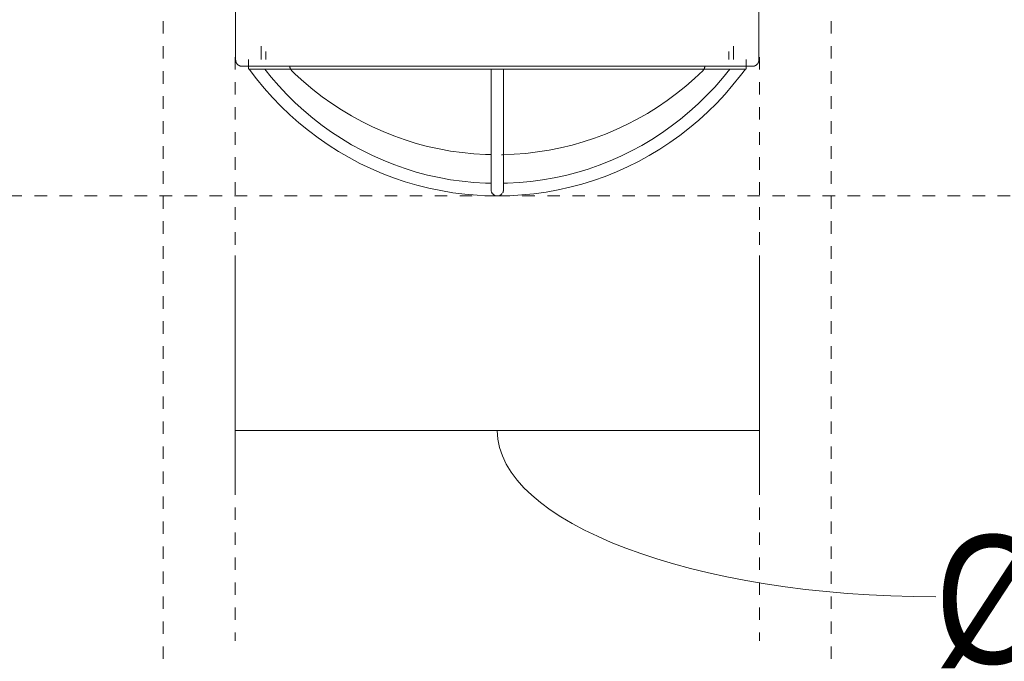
# Model space of a CAD drawing. Header units: millimetres. Extents: x 5770 to 11194, y -2990 to 7544.
# Tile 5 of 10: x 6480 to 6716, y 1375 to 1528. Entities that reach past the tile are written whole.
import ezdxf

# ---------------------------------------------------------------- set-up
doc = ezdxf.new("R2010")
doc.units = ezdxf.units.MM
doc.linetypes.add('Dash', pattern=[6, 3, -3])
doc.layers.add('A-ANNO-DIMS', color=7, linetype='Dash', lineweight=9, true_color=0xd2d2d2)
doc.layers.add('A-ANNO-DIMS-14', color=7, linetype='Continuous', lineweight=9)
doc.layers.add('E-LITE-EQPM', color=7, linetype='Continuous', lineweight=20)
doc.styles.add('Arial Narrow', font='ARIALN.TTF', dxfattribs={"height": 30.8})
doc.dimstyles.new('FARO_-_2_2mm_Arial_Narrow_mm_Inch_Left', dxfattribs={"dimscale": 304.8, "dimtxt": 31.521674, "dimasz": 0, "dimexe": 0.137795, "dimexo": 0.0625, "dimgap": 0.022966, "dimtad": 1, "dimdec": 0, "dimzin": 0, "dimdsep": 46, "dimtxsty": 'Arial Narrow', "dimblk1": 'NONE', "dimblk2": 'NONE', "dimsah": 1, "dimcen": 0.09, "dimadec": 0, "dimazin": 0, "dimtfac": 1, "dimtdec": 4, "dimtix": 1, "dimtmove": 1, "dimatfit": 3, "dimfxl": 0.045932, "dimfxlon": 1, "dimtvp": 1, "dimtolj": 1, "dimtzin": 0, "dimarcsym": 2})

# ---------------------------------------------------------------- blocks, each defined once
blk = doc.blocks.new('32060-10 - 32060 TUBEFAN Matt black ceiling fan with DC motor-512121-Alzado_PDF')
at = {"layer": 'E-LITE-EQPM'}
for p, q in [((6532, 1552.29), (6532, 1518.84)), ((6657.51, 1518.84), (6657.51, 1552.29)), ((6538.11, 1522.14), (6538.11, 1518.89)), ((6539.26, 1520.87), (6539.26, 1518.89)), ((6650.26, 1518.89), (6650.26, 1520.87)), ((6651.41, 1518.89), (6651.41, 1522.14)), ((6535.07, 1518.89), (6535.07, 1516.64)), ((6654.45, 1516.64), (6654.45, 1518.89)), ((6535.23, 1516.64), (6594.76, 1516.64)), ((6594.76, 1516.64), (6654.28, 1516.64))]:
    blk.add_line(p, q, dxfattribs=at)
at = {"layer": 'E-LITE-EQPM', "flags": 128}
for points in [[(6533.55, 1517.29), (6533.48, 1517.29), (6533.42, 1517.3), (6533.36, 1517.3), (6533.3, 1517.31), (6533.24, 1517.32), (6533.18, 1517.34), (6533.12, 1517.35), (6533.06, 1517.37), (6533, 1517.39), (6532.94, 1517.42), (6532.89, 1517.44), (6532.83, 1517.47), (6532.78, 1517.5), (6532.73, 1517.53), (6532.67, 1517.56), (6532.62, 1517.6), (6532.58, 1517.64), (6532.53, 1517.68), (6532.48, 1517.72), (6532.44, 1517.76), (6532.4, 1517.81), (6532.36, 1517.85), (6532.32, 1517.9), (6532.28, 1517.95), (6532.25, 1518), (6532.21, 1518.06), (6532.18, 1518.11), (6532.16, 1518.16), (6532.13, 1518.22), (6532.11, 1518.28), (6532.09, 1518.34), (6532.07, 1518.39), (6532.05, 1518.45), (6532.04, 1518.51), (6532.02, 1518.57), (6532.02, 1518.64), (6532.01, 1518.7), (6532, 1518.76), (6532, 1518.82), (6532, 1518.84)], [(6657.51, 1518.84), (6657.51, 1518.78), (6657.51, 1518.71), (6657.5, 1518.65), (6657.49, 1518.59), (6657.48, 1518.53), (6657.47, 1518.47), (6657.45, 1518.41), (6657.43, 1518.35), (6657.41, 1518.29), (6657.39, 1518.24), (6657.36, 1518.18), (6657.34, 1518.12), (6657.31, 1518.07), (6657.28, 1518.02), (6657.24, 1517.97), (6657.21, 1517.92), (6657.17, 1517.87), (6657.13, 1517.82), (6657.09, 1517.77), (6657.04, 1517.73), (6657, 1517.69), (6656.95, 1517.65), (6656.9, 1517.61), (6656.85, 1517.57), (6656.8, 1517.54), (6656.75, 1517.51), (6656.7, 1517.48), (6656.64, 1517.45), (6656.58, 1517.42), (6656.53, 1517.4), (6656.47, 1517.38), (6656.41, 1517.36), (6656.35, 1517.34), (6656.29, 1517.33), (6656.23, 1517.32), (6656.17, 1517.31), (6656.11, 1517.3), (6656.05, 1517.3), (6655.99, 1517.29), (6655.97, 1517.29)], [(6535.85, 1517.29), (6535.46, 1517.29), (6534.9, 1517.29), (6534.44, 1517.29), (6534.07, 1517.29), (6533.8, 1517.29), (6533.62, 1517.29), (6533.55, 1517.29), (6533.55, 1517.29)], [(6533.55, 1517.29), (6533.59, 1517.29), (6533.74, 1517.29), (6533.99, 1517.29), (6534.33, 1517.29), (6534.77, 1517.29), (6535.3, 1517.29), (6535.93, 1517.29), (6536.65, 1517.29), (6537.47, 1517.29), (6538.38, 1517.29), (6539.38, 1517.29), (6540.46, 1517.29), (6541.64, 1517.29), (6542.9, 1517.29), (6544.24, 1517.29), (6545.66, 1517.29), (6547.16, 1517.29), (6548.74, 1517.29), (6550.39, 1517.29), (6552.11, 1517.29), (6553.9, 1517.29), (6555.76, 1517.29), (6557.67, 1517.29), (6559.65, 1517.29), (6561.68, 1517.29), (6563.77, 1517.29), (6565.91, 1517.29), (6568.09, 1517.29), (6570.31, 1517.29), (6572.58, 1517.29), (6574.88, 1517.29), (6577.21, 1517.29), (6579.57, 1517.29), (6581.95, 1517.29), (6584.35, 1517.29), (6586.77, 1517.29), (6589.21, 1517.29), (6591.65, 1517.29), (6594.1, 1517.29), (6594.76, 1517.29)], [(6535.27, 1516.64), (6537.03, 1514.29), (6538.88, 1512.02), (6540.83, 1509.82), (6542.86, 1507.71), (6544.97, 1505.67), (6547.17, 1503.73), (6549.44, 1501.87), (6551.78, 1500.1), (6554.19, 1498.43), (6556.67, 1496.86), (6559.21, 1495.38), (6561.8, 1494.01), (6564.45, 1492.75), (6567.14, 1491.59), (6569.88, 1490.54), (6572.66, 1489.6), (6575.48, 1488.77), (6578.32, 1488.06), (6581.19, 1487.46), (6584.09, 1486.97), (6587, 1486.6), (6589.92, 1486.35), (6592.85, 1486.22), (6594.76, 1486.19)], [(6593.26, 1489.22), (6591.94, 1489.25), (6589.14, 1489.42), (6586.34, 1489.7), (6583.55, 1490.09), (6580.78, 1490.6), (6578.03, 1491.21), (6575.32, 1491.93), (6572.63, 1492.76), (6569.97, 1493.7), (6567.36, 1494.75), (6564.79, 1495.89), (6562.27, 1497.14), (6559.8, 1498.49), (6557.39, 1499.94), (6555.03, 1501.48), (6552.74, 1503.12), (6550.52, 1504.84), (6548.37, 1506.65), (6546.29, 1508.55), (6544.29, 1510.53), (6542.37, 1512.59), (6540.54, 1514.72), (6539, 1516.64)], [(6545.41, 1516.29), (6545.37, 1516.33), (6545.34, 1516.37), (6545.3, 1516.41), (6545.27, 1516.46), (6545.23, 1516.5), (6545.2, 1516.55), (6545.18, 1516.6), (6545.15, 1516.65), (6545.13, 1516.7), (6545.1, 1516.75), (6545.08, 1516.8), (6545.07, 1516.85), (6545.05, 1516.91), (6545.04, 1516.96), (6545.02, 1517.01), (6545.01, 1517.07), (6545.01, 1517.12), (6545, 1517.18), (6545, 1517.23), (6545, 1517.28)], [(6593.26, 1496.1), (6591.94, 1496.13), (6589.14, 1496.3), (6586.34, 1496.58), (6583.55, 1496.97), (6580.78, 1497.48), (6578.04, 1498.09), (6575.32, 1498.81), (6572.63, 1499.64), (6569.98, 1500.58), (6567.37, 1501.63), (6564.8, 1502.77), (6562.28, 1504.02), (6559.81, 1505.37), (6557.4, 1506.82), (6555.05, 1508.36), (6552.76, 1509.99), (6550.53, 1511.72), (6548.38, 1513.53), (6546.3, 1515.43), (6545.41, 1516.29)], [(6593.26, 1516.64), (6593.26, 1514.37), (6593.26, 1512.17), (6593.26, 1510.05), (6593.26, 1508), (6593.26, 1506.04), (6593.26, 1504.17), (6593.26, 1502.38), (6593.26, 1500.69), (6593.26, 1499.09), (6593.26, 1497.58), (6593.26, 1496.18), (6593.26, 1494.87), (6593.26, 1493.67), (6593.26, 1492.58), (6593.26, 1491.59), (6593.26, 1490.71), (6593.26, 1489.94), (6593.26, 1489.28), (6593.26, 1488.74), (6593.26, 1488.31), (6593.26, 1487.99), (6593.26, 1487.79), (6593.26, 1487.71)], [(6594.76, 1517.29), (6597.21, 1517.29), (6599.65, 1517.29), (6602.08, 1517.29), (6604.51, 1517.29), (6606.92, 1517.29), (6609.31, 1517.29), (6611.67, 1517.29), (6614.01, 1517.29), (6616.32, 1517.29), (6618.59, 1517.29), (6620.83, 1517.29), (6623.02, 1517.29), (6625.17, 1517.29), (6627.27, 1517.29), (6629.32, 1517.29), (6631.31, 1517.29), (6633.25, 1517.29), (6635.12, 1517.29), (6636.93, 1517.29), (6638.67, 1517.29), (6640.34, 1517.29), (6641.94, 1517.29), (6643.46, 1517.29), (6644.9, 1517.29), (6646.26, 1517.29), (6647.55, 1517.29), (6648.74, 1517.29), (6649.85, 1517.29), (6650.88, 1517.29), (6651.81, 1517.29), (6652.65, 1517.29), (6653.4, 1517.29), (6654.05, 1517.29), (6654.61, 1517.29), (6655.08, 1517.29), (6655.45, 1517.29), (6655.72, 1517.29), (6655.89, 1517.29), (6655.96, 1517.29), (6655.97, 1517.29)], [(6594.76, 1486.19), (6597.69, 1486.25), (6600.62, 1486.43), (6603.54, 1486.72), (6606.44, 1487.13), (6609.33, 1487.65), (6612.19, 1488.3), (6615.03, 1489.05), (6617.83, 1489.92), (6620.6, 1490.89), (6623.32, 1491.98), (6626, 1493.18), (6628.63, 1494.48), (6631.2, 1495.89), (6633.72, 1497.4), (6636.17, 1499), (6638.56, 1500.71), (6640.88, 1502.51), (6643.12, 1504.4), (6645.29, 1506.38), (6647.38, 1508.44), (6649.38, 1510.58), (6651.29, 1512.81), (6653.11, 1515.11), (6654.25, 1516.64)], [(6644.1, 1516.29), (6642.06, 1514.36), (6639.94, 1512.51), (6637.75, 1510.74), (6635.49, 1509.07), (6633.16, 1507.49), (6630.78, 1506), (6628.33, 1504.6), (6625.83, 1503.31), (6623.29, 1502.12), (6620.69, 1501.03), (6618.06, 1500.05), (6615.38, 1499.17), (6612.68, 1498.4), (6609.94, 1497.73), (6607.19, 1497.18), (6604.41, 1496.74), (6601.61, 1496.41), (6598.81, 1496.19), (6596, 1496.08), (6595.78, 1496.08)], [(6596.26, 1487.71), (6596.26, 1487.83), (6596.26, 1488.06), (6596.26, 1488.4), (6596.26, 1488.86), (6596.26, 1489.44), (6596.26, 1490.12), (6596.26, 1490.92), (6596.26, 1491.83), (6596.26, 1492.84), (6596.26, 1493.96), (6596.26, 1495.19), (6596.26, 1496.52), (6596.26, 1497.95), (6596.26, 1499.48), (6596.26, 1501.1), (6596.26, 1502.82), (6596.26, 1504.63), (6596.26, 1506.53), (6596.26, 1508.51), (6596.26, 1510.57), (6596.26, 1512.71), (6596.26, 1514.93), (6596.26, 1516.64)], [(6650.51, 1516.64), (6648.75, 1514.44), (6646.9, 1512.32), (6644.97, 1510.27), (6642.96, 1508.31), (6640.88, 1506.42), (6638.71, 1504.62), (6636.48, 1502.9), (6634.18, 1501.28), (6631.82, 1499.75), (6629.4, 1498.32), (6626.93, 1496.98), (6624.4, 1495.74), (6621.82, 1494.61), (6619.21, 1493.58), (6616.55, 1492.65), (6613.86, 1491.83), (6611.13, 1491.13), (6608.38, 1490.53), (6605.61, 1490.04), (6602.82, 1489.66), (6600.02, 1489.39), (6597.21, 1489.24), (6596.26, 1489.22)], [(6644.52, 1517.28), (6644.52, 1517.22), (6644.51, 1517.17), (6644.51, 1517.11), (6644.5, 1517.06), (6644.49, 1517), (6644.48, 1516.95), (6644.46, 1516.9), (6644.45, 1516.84), (6644.43, 1516.79), (6644.41, 1516.74), (6644.38, 1516.69), (6644.36, 1516.64), (6644.33, 1516.59), (6644.3, 1516.54), (6644.27, 1516.5), (6644.24, 1516.45), (6644.21, 1516.41), (6644.17, 1516.36), (6644.13, 1516.32), (6644.1, 1516.29)], [(6655.97, 1517.29), (6655.92, 1517.29), (6655.77, 1517.29), (6655.53, 1517.29), (6655.19, 1517.29), (6654.75, 1517.29), (6654.21, 1517.29), (6653.86, 1517.29)], [(6593.26, 1487.71), (6593.26, 1487.83), (6593.26, 1488.06), (6593.26, 1488.4), (6593.26, 1488.86), (6593.26, 1489.44), (6593.26, 1490.12), (6593.26, 1490.92), (6593.26, 1491.83), (6593.26, 1492.84), (6593.26, 1493.96), (6593.26, 1495.19), (6593.26, 1496.17)], [(6596.26, 1496.16), (6596.26, 1494.87), (6596.26, 1493.67), (6596.26, 1492.58), (6596.26, 1491.59), (6596.26, 1490.71), (6596.26, 1489.94), (6596.26, 1489.28), (6596.26, 1488.74), (6596.26, 1488.31), (6596.26, 1487.99), (6596.26, 1487.79), (6596.26, 1487.71)]]:
    blk.add_lwpolyline(points, dxfattribs=at)
at = {"layer": 'E-LITE-EQPM'}
for points in [[(6593.27, 1487.91), (6593.26, 1487.85), (6593.26, 1487.78), (6593.26, 1487.71)], [(6596.26, 1487.71), (6596.26, 1487.78), (6596.25, 1487.85), (6596.24, 1487.91)], [(6593.26, 1487.71), (6593.26, 1487.64), (6593.27, 1487.5), (6593.31, 1487.3), (6593.37, 1487.12), (6593.43, 1487.01), (6593.46, 1486.95)], [(6596.06, 1486.95), (6596.09, 1487.01), (6596.14, 1487.12), (6596.21, 1487.3), (6596.25, 1487.5), (6596.26, 1487.64), (6596.26, 1487.71)]]:
    blk.add_open_spline(points, degree=3, dxfattribs=at)
for points, knots in [([(6593.46, 1486.95), (6593.49, 1486.9), (6593.55, 1486.8), (6593.67, 1486.67), (6593.79, 1486.55), (6593.91, 1486.45), (6594.05, 1486.37), (6594.23, 1486.28), (6594.47, 1486.21), (6594.66, 1486.19), (6594.76, 1486.19)], [0.2857143, 0.2857143, 0.2857143, 0.2857143, 0.3571429, 0.4285714, 0.5, 0.5714286, 0.6428571, 0.7142857, 0.8571429, 1, 1, 1, 1]), ([(6594.76, 1486.19), (6594.85, 1486.19), (6595.05, 1486.21), (6595.28, 1486.28), (6595.47, 1486.37), (6595.6, 1486.45), (6595.73, 1486.55), (6595.85, 1486.67), (6595.92, 1486.76), (6595.96, 1486.8)], [0, 0, 0, 0, 0.1428571, 0.2857143, 0.3571429, 0.4285714, 0.5, 0.5714286, 0.6428571, 0.6428571, 0.6428571, 0.6428571])]:
    blk.add_open_spline(points, degree=3, knots=knots, dxfattribs=at)
blk = doc.blocks.new('DIMBLOCK7-Alzado_PDF')
at = {"layer": 'A-ANNO-DIMS-14', "color": 251, "true_color": 0x5b5b5b, "transparency": 16777216}
for p, q in [((6531.86, 1429.84), (6531.86, 1471.91)), ((6657.66, 1429.84), (6657.66, 1471.91)), ((6531.86, 1429.91), (6657.66, 1429.91)), ((6531.86, 1429.91), (6531.86, 1415.91)), ((6657.66, 1429.91), (6657.66, 1415.91))]:
    blk.add_line(p, q, dxfattribs=at)
blk.add_ellipse((6699.94, 1429.91), major_axis=(105.18, 0), ratio=0.379175, start_param=3.141593, end_param=4.712389, dxfattribs=at)
at = {"layer": 'A-ANNO-DIMS-14', "color": 0, "transparency": 16777216, "insert": (6699.94, 1404.81), "char_height": 30.8, "width": 213.1466, "attachment_point": 1, "line_spacing_factor": 0.974696, "style": 'Arial Narrow'}
blk.add_mtext('Ø126 / 5.0"', dxfattribs=at)
blk = doc.blocks.new('_None')

msp = doc.modelspace()

# ---------------------------------------------------------------- linework, layer by layer
at = {"layer": 'A-ANNO-DIMS'}
for p, q in [((6514.65, 1600.12), (6514.65, 1330.12)), ((6674.86, 1600.12), (6674.86, 1335.12)), ((6531.86, 1519.49), (6531.86, 1379.49)), ((6657.66, 1519.49), (6657.66, 1379.49)), ((6594.76, 1486.22), (5796.74, 1486.22)), ((6594.76, 1486.22), (7217.51, 1486.22))]:
    msp.add_line(p, q, dxfattribs=at)

# ---------------------------------------------------------------- block references
at = {"layer": 'E-LITE-EQPM'}
msp.add_blockref('32060-10 - 32060 TUBEFAN Matt black ceiling fan with DC motor-512121-Alzado_PDF', (0, 0), dxfattribs=at)

# ---------------------------------------------------------------- dimensions: what is measured, and where the dimension line sits
at = {"layer": 'A-ANNO-DIMS', "color": 251, "linetype": 'Continuous', "true_color": 0x5b5b5b}
dim = msp.add_linear_dim(base=(6657.66, 1429.91), p1=(6531.86, 1415.91), p2=(6657.66, 1415.91), text='Ø<>', dimstyle='FARO_-_2_2mm_Arial_Narrow_mm_Inch_Left', override={"dimpost": '<>', "dimfxl": 125.802279}, dxfattribs=at)
dim.commit()
dim.dimension.update_dxf_attribs({"geometry": 'DIMBLOCK7-Alzado_PDF', "text_midpoint": (6806.52, 1384.28), "dimtype": 160})

doc.saveas('drawing.dxf')
